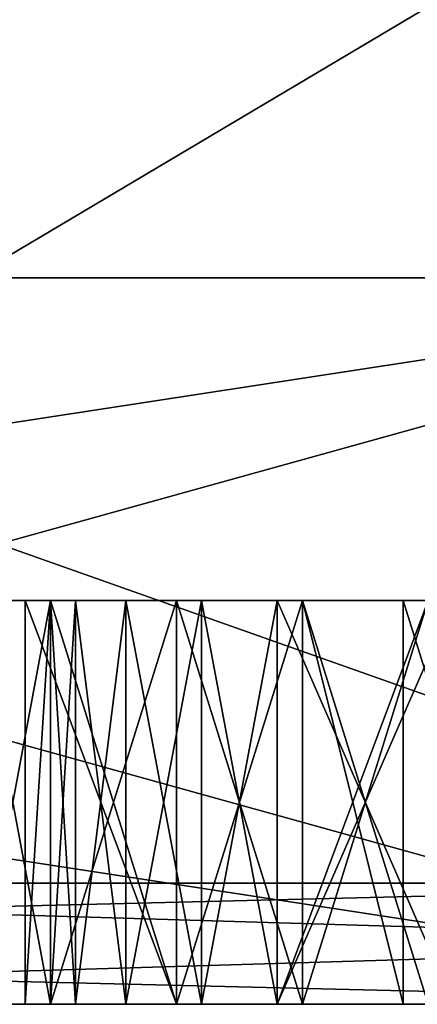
# Model space of a CAD drawing. Header units: millimetres. Extents: x -25 to 90, y -3 to 328.
# Tile 7 of 139: x -2.326 to -1.34, y -3 to -0.561. Entities that reach past the tile are written whole.
import ezdxf

# ---------------------------------------------------------------- set-up
doc = ezdxf.new("R2010")
doc.units = ezdxf.units.MM
doc.header["$LTSCALE"] = 65.185185
for name, color, linetype in [('430', 7, 'CONTINUOUS'), ('433', 7, 'CONTINUOUS'), ('436', 7, 'CONTINUOUS'), ('437', 7, 'CONTINUOUS'), ('438', 7, 'CONTINUOUS'), ('443', 7, 'CONTINUOUS'), ('444', 7, 'CONTINUOUS'), ('445', 7, 'CONTINUOUS'), ('446', 7, 'CONTINUOUS'), ('447', 7, 'CONTINUOUS'), ('448', 7, 'CONTINUOUS'), ('451', 7, 'CONTINUOUS'), ('452', 7, 'CONTINUOUS'), ('453', 7, 'CONTINUOUS'), ('454', 7, 'CONTINUOUS'), ('519', 7, 'CONTINUOUS'), ('520', 7, 'CONTINUOUS'), ('521', 7, 'CONTINUOUS'), ('522', 7, 'CONTINUOUS'), ('523', 7, 'CONTINUOUS'), ('524', 7, 'CONTINUOUS'), ('525', 7, 'CONTINUOUS'), ('526', 7, 'CONTINUOUS'), ('527', 7, 'CONTINUOUS'), ('528', 7, 'CONTINUOUS'), ('536', 7, 'CONTINUOUS'), ('537', 7, 'CONTINUOUS'), ('538', 7, 'CONTINUOUS'), ('539', 7, 'CONTINUOUS'), ('540', 7, 'CONTINUOUS'), ('546', 7, 'CONTINUOUS'), ('547', 7, 'CONTINUOUS'), ('548', 7, 'CONTINUOUS'), ('549', 7, 'CONTINUOUS'), ('562', 7, 'CONTINUOUS'), ('563', 7, 'CONTINUOUS'), ('564', 7, 'CONTINUOUS'), ('565', 7, 'CONTINUOUS'), ('566', 7, 'CONTINUOUS'), ('567', 7, 'CONTINUOUS'), ('568', 7, 'CONTINUOUS'), ('569', 7, 'CONTINUOUS'), ('570', 7, 'CONTINUOUS'), ('571', 7, 'CONTINUOUS'), ('572', 7, 'CONTINUOUS'), ('750', 7, 'CONTINUOUS'), ('753', 7, 'CONTINUOUS')]:
    doc.layers.add(name, color=color, linetype=linetype)

msp = doc.modelspace()

# ---------------------------------------------------------------- linework, layer by layer
at = {"layer": '430', "linetype": 'CONTINUOUS'}
for points in [[(0, -3, 24.6), (-12.3004, -3, 21.304), (0, -3, 23.5), (0, -3, 24.6)], [(0, -3, 23.5), (-12.3004, -3, 21.304), (-11.75, -3, 20.3516), (0, -3, 23.5)], [(-12.3004, -3, -21.304), (0, -3, -24.6), (0, -3, -23.5), (-12.3004, -3, -21.304)], [(-11.75, -3, -20.3516), (-12.3004, -3, -21.304), (0, -3, -23.5), (-11.75, -3, -20.3516)]]:
    msp.add_3dface(points, dxfattribs=at)
at = {"layer": '433', "linetype": 'CONTINUOUS'}
for points in [[(-4.9749, 3.2, 15.3121), (4.9749, 3.2, 15.3121), (-4.9749, -2.7, 15.3121), (-4.9749, 3.2, 15.3121)], [(-4.9749, -2.7, 15.3121), (4.9749, 3.2, 15.3121), (4.9749, -2.7, 15.3121), (-4.9749, -2.7, 15.3121)]]:
    msp.add_3dface(points, dxfattribs=at)
at = {"layer": '436', "linetype": 'CONTINUOUS'}
for points in [[(-12.45, -2.7, 21.564), (0, -2.7, 24.9), (-12.45, 1.7, 21.564), (-12.45, -2.7, 21.564)], [(-12.45, 1.7, 21.564), (0, -2.7, 24.9), (0, 1.7, 24.9), (-12.45, 1.7, 21.564)]]:
    msp.add_3dface(points, dxfattribs=at)
at = {"layer": '437', "linetype": 'CONTINUOUS'}
for points in [[(4.9749, 3.2, -15.3121), (-4.9749, 3.2, -15.3121), (4.9749, -2.7, -15.3121), (4.9749, 3.2, -15.3121)], [(4.9749, -2.7, -15.3121), (-4.9749, 3.2, -15.3121), (-4.9749, -2.7, -15.3121), (4.9749, -2.7, -15.3121)]]:
    msp.add_3dface(points, dxfattribs=at)
at = {"layer": '438', "linetype": 'CONTINUOUS'}
for points in [[(0, -2.7, -24.9), (-12.45, -2.7, -21.564), (0, 1.7, -24.9), (0, -2.7, -24.9)], [(0, 1.7, -24.9), (-12.45, -2.7, -21.564), (-12.45, 1.7, -21.564), (0, 1.7, -24.9)]]:
    msp.add_3dface(points, dxfattribs=at)
at = {"layer": '443', "linetype": 'CONTINUOUS'}
for points in [[(0, -3, 23.5), (-11.75, -3, 20.3516), (0, -1.2, 23.5), (0, -3, 23.5)], [(0, -1.2, 23.5), (-11.75, -3, 20.3516), (-11.75, -1.2, 20.3516), (0, -1.2, 23.5)]]:
    msp.add_3dface(points, dxfattribs=at)
at = {"layer": '444', "linetype": 'CONTINUOUS'}
for points in [[(0, -1.2, 23.5), (-11.75, -1.2, 20.3516), (0, -1.2, 21), (0, -1.2, 23.5)], [(0, -1.2, 21), (-11.75, -1.2, 20.3516), (-6.4893, -1.2, 19.9722), (0, -1.2, 21)], [(-11.75, -1.2, -20.3516), (0, -1.2, -23.5), (0, -1.2, -21), (-11.75, -1.2, -20.3516)], [(-6.4893, -1.2, -19.9722), (-11.75, -1.2, -20.3516), (0, -1.2, -21), (-6.4893, -1.2, -19.9722)]]:
    msp.add_3dface(points, dxfattribs=at)
at = {"layer": '445', "linetype": 'CONTINUOUS'}
for points in [[(0, -1.2, 21), (-6.4893, -1.2, 19.9722), (0, -3, 21), (0, -1.2, 21)], [(0, -3, 21), (-6.4893, -1.2, 19.9722), (-6.4893, -3, 19.9722), (0, -3, 21)]]:
    msp.add_3dface(points, dxfattribs=at)
at = {"layer": '446', "linetype": 'CONTINUOUS'}
for points in [[(12.3435, -3, 16.9894), (-12.3435, -3, 16.9894), (-5.0679, -3, 15.5973), (12.3435, -3, 16.9894)], [(-4.0625, -3, 17), (-12.3435, -3, 16.9894), (-1.625, -3, 17), (-4.0625, -3, 17)], [(-1.625, -3, 17), (-12.3435, -3, 16.9894), (-1.3125, -3, 17), (-1.625, -3, 17)], [(-1.3125, -3, 17), (-12.3435, -3, 16.9894), (1.0625, -3, 17), (-1.3125, -3, 17)], [(-12.3435, -3, 16.9894), (12.3435, -3, 16.9894), (1.0625, -3, 17), (-12.3435, -3, 16.9894)], [(-12.3435, -3, -16.9894), (-6.4893, -3, -19.9722), (-1.1131, -3, -17), (-12.3435, -3, -16.9894)], [(-5.0679, -3, -15.5973), (-12.3435, -3, -16.9894), (5.0679, -3, -15.5973), (-5.0679, -3, -15.5973)], [(5.0679, -3, -15.5973), (-12.3435, -3, -16.9894), (-0.0535, -3, -16.9584), (5.0679, -3, -15.5973)], [(-12.3435, -3, -16.9894), (-1.1131, -3, -17), (-0.2779, -3, -16.9792), (-12.3435, -3, -16.9894)], [(-0.0535, -3, -16.9584), (-12.3435, -3, -16.9894), (-0.1666, -3, -16.9637), (-0.0535, -3, -16.9584)], [(-0.1666, -3, -16.9637), (-12.3435, -3, -16.9894), (-0.2779, -3, -16.9792), (-0.1666, -3, -16.9637)], [(0, -3, 21), (-6.4893, -3, 19.9722), (-4.375, -3, 20), (0, -3, 21)], [(-6.4893, -3, -19.9722), (0, -3, -21), (4.4465, -3, -20), (-6.4893, -3, -19.9722)], [(5.5393, -3, -19.4972), (-6.4893, -3, -19.9722), (4.4465, -3, -19.6343), (5.5393, -3, -19.4972)], [(-6.4893, -3, -19.9722), (5.5393, -3, -19.4972), (2.8011, -3, -19.2022), (-6.4893, -3, -19.9722)], [(4.4465, -3, -19.6343), (-6.4893, -3, -19.9722), (4.4465, -3, -20), (4.4465, -3, -19.6343)], [(1.5628, -3, -19.2022), (-6.4893, -3, -19.9722), (2.8011, -3, -19.2022), (1.5628, -3, -19.2022)], [(-6.4893, -3, -19.9722), (1.5628, -3, -19.2022), (-0.3568, -3, -19.2022), (-6.4893, -3, -19.9722)], [(-1.1131, -3, -17), (-6.4893, -3, -19.9722), (-1.0954, -3, -17.0945), (-1.1131, -3, -17)], [(-1.0954, -3, -17.0945), (-6.4893, -3, -19.9722), (-1.084, -3, -17.2078), (-1.0954, -3, -17.0945)], [(-1.084, -3, -17.2078), (-6.4893, -3, -19.9722), (-1.0805, -3, -17.2968), (-1.084, -3, -17.2078)], [(-1.0805, -3, -17.2968), (-6.4893, -3, -19.9722), (-1.0798, -3, -17.3947), (-1.0805, -3, -17.2968)], [(-1.0798, -3, -17.3947), (-6.4893, -3, -19.9722), (-1.0798, -3, -18.5249), (-1.0798, -3, -17.3947)], [(-1.0798, -3, -18.5249), (-6.4893, -3, -19.9722), (-1.025, -3, -18.8583), (-1.0798, -3, -18.5249)], [(-1.025, -3, -18.8583), (-6.4893, -3, -19.9722), (-0.9001, -3, -19.0432), (-1.025, -3, -18.8583)], [(-0.9001, -3, -19.0432), (-6.4893, -3, -19.9722), (-0.7105, -3, -19.1514), (-0.9001, -3, -19.0432)], [(-0.7105, -3, -19.1514), (-6.4893, -3, -19.9722), (-0.3568, -3, -19.2022), (-0.7105, -3, -19.1514)], [(5.0679, -3, 15.5973), (12.3435, -3, 16.9894), (-5.0679, -3, 15.5973), (5.0679, -3, 15.5973)], [(-4.125, -3, 20), (0, -3, 21), (-4.375, -3, 20), (-4.125, -3, 20)], [(0, -3, 21), (-4.125, -3, 20), (-1.625, -3, 20), (0, -3, 21)], [(-4.125, -3, 20), (-3.8125, -3, 19.9362), (-1.625, -3, 20), (-4.125, -3, 20)], [(-3.75, -3, 17.0638), (-4.0625, -3, 17), (-1.9375, -3, 17.0638), (-3.75, -3, 17.0638)], [(-1.9375, -3, 17.0638), (-4.0625, -3, 17), (-1.625, -3, 17), (-1.9375, -3, 17.0638)], [(-3.8125, -3, 19.9362), (-3.5, -3, 19.7447), (-1.9375, -3, 19.9362), (-3.8125, -3, 19.9362)], [(-1.625, -3, 20), (-3.8125, -3, 19.9362), (-1.9375, -3, 19.9362), (-1.625, -3, 20)], [(-3.4375, -3, 17.2553), (-3.75, -3, 17.0638), (-2.25, -3, 17.2553), (-3.4375, -3, 17.2553)], [(-2.25, -3, 17.2553), (-3.75, -3, 17.0638), (-1.9375, -3, 17.0638), (-2.25, -3, 17.2553)], [(-3.5, -3, 19.7447), (-3.3125, -3, 19.4894), (-2.25, -3, 19.7447), (-3.5, -3, 19.7447)], [(-1.9375, -3, 19.9362), (-3.5, -3, 19.7447), (-2.25, -3, 19.7447), (-1.9375, -3, 19.9362)], [(-2.4375, -3, 17.5106), (-3.4375, -3, 17.2553), (-2.25, -3, 17.2553), (-2.4375, -3, 17.5106)], [(-2.25, -3, 19.7447), (-3.3125, -3, 19.4894), (-2.4375, -3, 19.4894), (-2.25, -3, 19.7447)], [(-2.3125, -3, 18.5957), (-1.9375, -3, 18.8511), (-2.3125, -3, 18.7234), (-2.3125, -3, 18.5957)], [(-2.3125, -3, 18.7234), (-1.9375, -3, 18.8511), (-2.25, -3, 19.1064), (-2.3125, -3, 18.7234)], [(-1.9375, -3, 18.8511), (-1.625, -3, 18.9149), (-2.25, -3, 19.1064), (-1.9375, -3, 18.8511)], [(-2.25, -3, 19.1064), (-1.625, -3, 18.9149), (-0.5, -3, 19.2979), (-2.25, -3, 19.1064)], [(-2.1875, -3, 19.2979), (-2.25, -3, 19.1064), (-0.8125, -3, 19.2979), (-2.1875, -3, 19.2979)], [(-0.8125, -3, 19.2979), (-2.25, -3, 19.1064), (-0.5, -3, 19.2979), (-0.8125, -3, 19.2979)], [(-2.0625, -3, 19.4894), (-2.1875, -3, 19.2979), (-0.9375, -3, 19.4894), (-2.0625, -3, 19.4894)], [(-0.9375, -3, 19.4894), (-2.1875, -3, 19.2979), (-0.8125, -3, 19.2979), (-0.9375, -3, 19.4894)], [(-1.875, -3, 19.617), (-2.0625, -3, 19.4894), (-1.125, -3, 19.617), (-1.875, -3, 19.617)], [(-1.125, -3, 19.617), (-2.0625, -3, 19.4894), (-0.9375, -3, 19.4894), (-1.125, -3, 19.617)], [(-1.6875, -3, 19.6809), (-1.875, -3, 19.617), (-1.3125, -3, 19.6809), (-1.6875, -3, 19.6809)], [(-1.3125, -3, 19.6809), (-1.875, -3, 19.617), (-1.125, -3, 19.617), (-1.3125, -3, 19.6809)], [(-1.375, -3, 20), (0, -3, 21), (-1.625, -3, 20), (-1.375, -3, 20)], [(-1.625, -3, 18.9149), (-1.3125, -3, 18.9149), (-0.5, -3, 19.2979), (-1.625, -3, 18.9149)], [(0, -3, 21), (-1.375, -3, 20), (0.125, -3, 20), (0, -3, 21)], [(-1.375, -3, 20), (-1.0625, -3, 19.9362), (0.125, -3, 20), (-1.375, -3, 20)]]:
    msp.add_3dface(points, dxfattribs=at)
at = {"layer": '447', "linetype": 'CONTINUOUS'}
for points in [[(-11.75, -3, -20.3516), (0, -3, -23.5), (-11.75, -1.2, -20.3516), (-11.75, -3, -20.3516)], [(0, -3, -23.5), (0, -1.2, -23.5), (-11.75, -1.2, -20.3516), (0, -3, -23.5)]]:
    msp.add_3dface(points, dxfattribs=at)
at = {"layer": '448', "linetype": 'CONTINUOUS'}
for points in [[(-6.4893, -1.2, -19.9722), (0, -1.2, -21), (-6.4893, -3, -19.9722), (-6.4893, -1.2, -19.9722)], [(0, -1.2, -21), (0, -3, -21), (-6.4893, -3, -19.9722), (0, -1.2, -21)]]:
    msp.add_3dface(points, dxfattribs=at)
at = {"layer": '451', "linetype": 'CONTINUOUS'}
for points in [[(-4.9749, -2.7, -15.3121), (-5.0679, -3, -15.5973), (5.0679, -3, -15.5973), (-4.9749, -2.7, -15.3121)], [(4.9749, -2.7, -15.3121), (-4.9749, -2.7, -15.3121), (5.0679, -3, -15.5973), (4.9749, -2.7, -15.3121)]]:
    msp.add_3dface(points, dxfattribs=at)
at = {"layer": '452', "linetype": 'CONTINUOUS'}
for points in [[(-4.9749, -2.7, 15.3121), (4.9749, -2.7, 15.3121), (-5.0679, -3, 15.5973), (-4.9749, -2.7, 15.3121)], [(4.9749, -2.7, 15.3121), (5.0679, -3, 15.5973), (-5.0679, -3, 15.5973), (4.9749, -2.7, 15.3121)]]:
    msp.add_3dface(points, dxfattribs=at)
at = {"layer": '453', "linetype": 'CONTINUOUS'}
for points in [[(-12.3004, -3, 21.304), (0, -3, 24.6), (-12.45, -2.7, 21.564), (-12.3004, -3, 21.304)], [(0, -3, 24.6), (0, -2.7, 24.9), (-12.45, -2.7, 21.564), (0, -3, 24.6)]]:
    msp.add_3dface(points, dxfattribs=at)
at = {"layer": '454', "linetype": 'CONTINUOUS'}
for points in [[(-12.3004, -3, -21.304), (-12.45, -2.7, -21.564), (0, -2.7, -24.9), (-12.3004, -3, -21.304)], [(0, -3, -24.6), (-12.3004, -3, -21.304), (0, -2.7, -24.9), (0, -3, -24.6)]]:
    msp.add_3dface(points, dxfattribs=at)
at = {"layer": '519', "linetype": 'CONTINUOUS'}
for points in [[(-1.3125, -3, 18.9149), (-1.625, -3, 18.9149), (-1.625, -2, 18.9149), (-1.3125, -3, 18.9149)], [(-1.3125, -2, 18.9149), (-1.3125, -3, 18.9149), (-1.625, -2, 18.9149), (-1.3125, -2, 18.9149)]]:
    msp.add_3dface(points, dxfattribs=at)
at = {"layer": '520', "linetype": 'CONTINUOUS'}
for points in [[(-1.625, -3, 18.9149), (-1.9375, -3, 18.8511), (-1.9375, -2, 18.8511), (-1.625, -3, 18.9149)], [(-1.625, -2, 18.9149), (-1.625, -3, 18.9149), (-1.9375, -2, 18.8511), (-1.625, -2, 18.9149)]]:
    msp.add_3dface(points, dxfattribs=at)
at = {"layer": '521', "linetype": 'CONTINUOUS'}
for points in [[(-1.9375, -3, 18.8511), (-2.3125, -3, 18.5957), (-2.3125, -2, 18.5957), (-1.9375, -3, 18.8511)], [(-1.9375, -2, 18.8511), (-1.9375, -3, 18.8511), (-2.3125, -2, 18.5957), (-1.9375, -2, 18.8511)]]:
    msp.add_3dface(points, dxfattribs=at)
at = {"layer": '522', "linetype": 'CONTINUOUS'}
for points in [[(-2.3125, -3, 18.5957), (-2.3125, -3, 18.7234), (-2.3125, -2, 18.7234), (-2.3125, -3, 18.5957)], [(-2.3125, -2, 18.5957), (-2.3125, -3, 18.5957), (-2.3125, -2, 18.7234), (-2.3125, -2, 18.5957)]]:
    msp.add_3dface(points, dxfattribs=at)
at = {"layer": '523', "linetype": 'CONTINUOUS'}
for points in [[(-2.3125, -3, 18.7234), (-2.25, -3, 19.1064), (-2.25, -2, 19.1064), (-2.3125, -3, 18.7234)], [(-2.3125, -2, 18.7234), (-2.3125, -3, 18.7234), (-2.25, -2, 19.1064), (-2.3125, -2, 18.7234)]]:
    msp.add_3dface(points, dxfattribs=at)
at = {"layer": '524', "linetype": 'CONTINUOUS'}
for points in [[(-2.25, -3, 19.1064), (-2.1875, -3, 19.2979), (-2.1875, -2, 19.2979), (-2.25, -3, 19.1064)], [(-2.25, -2, 19.1064), (-2.25, -3, 19.1064), (-2.1875, -2, 19.2979), (-2.25, -2, 19.1064)]]:
    msp.add_3dface(points, dxfattribs=at)
at = {"layer": '525', "linetype": 'CONTINUOUS'}
for points in [[(-2.1875, -3, 19.2979), (-2.0625, -3, 19.4894), (-2.0625, -2, 19.4894), (-2.1875, -3, 19.2979)], [(-2.1875, -2, 19.2979), (-2.1875, -3, 19.2979), (-2.0625, -2, 19.4894), (-2.1875, -2, 19.2979)]]:
    msp.add_3dface(points, dxfattribs=at)
at = {"layer": '526', "linetype": 'CONTINUOUS'}
for points in [[(-2.0625, -3, 19.4894), (-1.875, -3, 19.617), (-1.875, -2, 19.617), (-2.0625, -3, 19.4894)], [(-2.0625, -2, 19.4894), (-2.0625, -3, 19.4894), (-1.875, -2, 19.617), (-2.0625, -2, 19.4894)]]:
    msp.add_3dface(points, dxfattribs=at)
at = {"layer": '527', "linetype": 'CONTINUOUS'}
for points in [[(-1.875, -3, 19.617), (-1.6875, -3, 19.6809), (-1.6875, -2, 19.6809), (-1.875, -3, 19.617)], [(-1.875, -2, 19.617), (-1.875, -3, 19.617), (-1.6875, -2, 19.6809), (-1.875, -2, 19.617)]]:
    msp.add_3dface(points, dxfattribs=at)
at = {"layer": '528', "linetype": 'CONTINUOUS'}
for points in [[(-1.6875, -3, 19.6809), (-1.3125, -3, 19.6809), (-1.3125, -2, 19.6809), (-1.6875, -3, 19.6809)], [(-1.6875, -2, 19.6809), (-1.6875, -3, 19.6809), (-1.3125, -2, 19.6809), (-1.6875, -2, 19.6809)]]:
    msp.add_3dface(points, dxfattribs=at)
at = {"layer": '536', "linetype": 'CONTINUOUS'}
for points in [[(-1.0625, -3, 19.9362), (-1.375, -3, 20), (-1.375, -2, 20), (-1.0625, -3, 19.9362)], [(-1.0625, -2, 19.9362), (-1.0625, -3, 19.9362), (-1.375, -2, 20), (-1.0625, -2, 19.9362)]]:
    msp.add_3dface(points, dxfattribs=at)
at = {"layer": '537', "linetype": 'CONTINUOUS'}
for points in [[(-1.375, -3, 20), (-1.625, -3, 20), (-1.625, -2, 20), (-1.375, -3, 20)], [(-1.375, -2, 20), (-1.375, -3, 20), (-1.625, -2, 20), (-1.375, -2, 20)]]:
    msp.add_3dface(points, dxfattribs=at)
at = {"layer": '538', "linetype": 'CONTINUOUS'}
for points in [[(-1.625, -3, 20), (-1.9375, -3, 19.9362), (-1.9375, -2, 19.9362), (-1.625, -3, 20)], [(-1.625, -2, 20), (-1.625, -3, 20), (-1.9375, -2, 19.9362), (-1.625, -2, 20)]]:
    msp.add_3dface(points, dxfattribs=at)
at = {"layer": '539', "linetype": 'CONTINUOUS'}
for points in [[(-1.9375, -3, 19.9362), (-2.25, -3, 19.7447), (-2.25, -2, 19.7447), (-1.9375, -3, 19.9362)], [(-1.9375, -2, 19.9362), (-1.9375, -3, 19.9362), (-2.25, -2, 19.7447), (-1.9375, -2, 19.9362)]]:
    msp.add_3dface(points, dxfattribs=at)
at = {"layer": '540', "linetype": 'CONTINUOUS'}
for points in [[(-2.25, -3, 19.7447), (-2.4375, -3, 19.4894), (-2.4375, -2, 19.4894), (-2.25, -3, 19.7447)], [(-2.25, -2, 19.7447), (-2.25, -3, 19.7447), (-2.4375, -2, 19.4894), (-2.25, -2, 19.7447)]]:
    msp.add_3dface(points, dxfattribs=at)
at = {"layer": '546', "linetype": 'CONTINUOUS'}
for points in [[(-2.4375, -3, 17.5106), (-2.25, -3, 17.2553), (-2.25, -2, 17.2553), (-2.4375, -3, 17.5106)], [(-2.4375, -2, 17.5106), (-2.4375, -3, 17.5106), (-2.25, -2, 17.2553), (-2.4375, -2, 17.5106)]]:
    msp.add_3dface(points, dxfattribs=at)
at = {"layer": '547', "linetype": 'CONTINUOUS'}
for points in [[(-2.25, -3, 17.2553), (-1.9375, -3, 17.0638), (-1.9375, -2, 17.0638), (-2.25, -3, 17.2553)], [(-2.25, -2, 17.2553), (-2.25, -3, 17.2553), (-1.9375, -2, 17.0638), (-2.25, -2, 17.2553)]]:
    msp.add_3dface(points, dxfattribs=at)
at = {"layer": '548', "linetype": 'CONTINUOUS'}
for points in [[(-1.9375, -3, 17.0638), (-1.625, -3, 17), (-1.625, -2, 17), (-1.9375, -3, 17.0638)], [(-1.9375, -2, 17.0638), (-1.9375, -3, 17.0638), (-1.625, -2, 17), (-1.9375, -2, 17.0638)]]:
    msp.add_3dface(points, dxfattribs=at)
at = {"layer": '549', "linetype": 'CONTINUOUS'}
for points in [[(-1.625, -3, 17), (-1.3125, -3, 17), (-1.3125, -2, 17), (-1.625, -3, 17)], [(-1.625, -2, 17), (-1.625, -3, 17), (-1.3125, -2, 17), (-1.625, -2, 17)]]:
    msp.add_3dface(points, dxfattribs=at)
at = {"layer": '562', "linetype": 'CONTINUOUS'}
for points in [[(-1.25, -2, 17.3191), (-1.25, -3, 17.3191), (-1.6875, -2, 17.3191), (-1.25, -2, 17.3191)], [(-1.6875, -2, 17.3191), (-1.25, -3, 17.3191), (-1.6875, -3, 17.3191), (-1.6875, -2, 17.3191)]]:
    msp.add_3dface(points, dxfattribs=at)
at = {"layer": '563', "linetype": 'CONTINUOUS'}
for points in [[(-1.6875, -2, 17.3191), (-1.6875, -3, 17.3191), (-1.875, -2, 17.383), (-1.6875, -2, 17.3191)], [(-1.875, -2, 17.383), (-1.6875, -3, 17.3191), (-1.875, -3, 17.383), (-1.875, -2, 17.383)]]:
    msp.add_3dface(points, dxfattribs=at)
at = {"layer": '564', "linetype": 'CONTINUOUS'}
for points in [[(-1.875, -2, 17.383), (-1.875, -3, 17.383), (-2.0625, -2, 17.5106), (-1.875, -2, 17.383)], [(-2.0625, -2, 17.5106), (-1.875, -3, 17.383), (-2.0625, -3, 17.5106), (-2.0625, -2, 17.5106)]]:
    msp.add_3dface(points, dxfattribs=at)
at = {"layer": '565', "linetype": 'CONTINUOUS'}
for points in [[(-2.0625, -2, 17.5106), (-2.0625, -3, 17.5106), (-2.1875, -2, 17.7021), (-2.0625, -2, 17.5106)], [(-2.1875, -2, 17.7021), (-2.0625, -3, 17.5106), (-2.1875, -3, 17.7021), (-2.1875, -2, 17.7021)]]:
    msp.add_3dface(points, dxfattribs=at)
at = {"layer": '566', "linetype": 'CONTINUOUS'}
for points in [[(-2.1875, -2, 17.7021), (-2.1875, -3, 17.7021), (-2.25, -2, 17.8936), (-2.1875, -2, 17.7021)], [(-2.25, -2, 17.8936), (-2.1875, -3, 17.7021), (-2.25, -3, 17.8936), (-2.25, -2, 17.8936)]]:
    msp.add_3dface(points, dxfattribs=at)
at = {"layer": '567', "linetype": 'CONTINUOUS'}
for points in [[(-2.25, -2, 17.8936), (-2.25, -3, 17.8936), (-2.25, -2, 18.0851), (-2.25, -2, 17.8936)], [(-2.25, -2, 18.0851), (-2.25, -3, 17.8936), (-2.25, -3, 18.0851), (-2.25, -2, 18.0851)]]:
    msp.add_3dface(points, dxfattribs=at)
at = {"layer": '568', "linetype": 'CONTINUOUS'}
for points in [[(-2.25, -2, 18.0851), (-2.25, -3, 18.0851), (-2.1875, -2, 18.2766), (-2.25, -2, 18.0851)], [(-2.1875, -2, 18.2766), (-2.25, -3, 18.0851), (-2.1875, -3, 18.2766), (-2.1875, -2, 18.2766)]]:
    msp.add_3dface(points, dxfattribs=at)
at = {"layer": '569', "linetype": 'CONTINUOUS'}
for points in [[(-2.1875, -2, 18.2766), (-2.1875, -3, 18.2766), (-2.0625, -2, 18.4043), (-2.1875, -2, 18.2766)], [(-2.0625, -2, 18.4043), (-2.1875, -3, 18.2766), (-2.0625, -3, 18.4043), (-2.0625, -2, 18.4043)]]:
    msp.add_3dface(points, dxfattribs=at)
at = {"layer": '570', "linetype": 'CONTINUOUS'}
for points in [[(-2.0625, -2, 18.4043), (-2.0625, -3, 18.4043), (-1.875, -2, 18.5319), (-2.0625, -2, 18.4043)], [(-1.875, -2, 18.5319), (-2.0625, -3, 18.4043), (-1.875, -3, 18.5319), (-1.875, -2, 18.5319)]]:
    msp.add_3dface(points, dxfattribs=at)
at = {"layer": '571', "linetype": 'CONTINUOUS'}
for points in [[(-1.875, -2, 18.5319), (-1.875, -3, 18.5319), (-1.6875, -2, 18.5957), (-1.875, -2, 18.5319)], [(-1.6875, -2, 18.5957), (-1.875, -3, 18.5319), (-1.6875, -3, 18.5957), (-1.6875, -2, 18.5957)]]:
    msp.add_3dface(points, dxfattribs=at)
at = {"layer": '572', "linetype": 'CONTINUOUS'}
for points in [[(-1.6875, -2, 18.5957), (-1.6875, -3, 18.5957), (-1.25, -2, 18.5957), (-1.6875, -2, 18.5957)], [(-1.25, -2, 18.5957), (-1.6875, -3, 18.5957), (-1.25, -3, 18.5957), (-1.25, -2, 18.5957)]]:
    msp.add_3dface(points, dxfattribs=at)
at = {"layer": '750', "linetype": 'CONTINUOUS'}
for points in [[(-2.25, -3, 17.8936), (-2.1875, -3, 17.7021), (-2.25, -3, 18.0851), (-2.25, -3, 17.8936)], [(-2.25, -3, 18.0851), (-2.1875, -3, 17.7021), (-2.1875, -3, 18.2766), (-2.25, -3, 18.0851)], [(-2.1875, -3, 17.7021), (-2.0625, -3, 17.5106), (-2.1875, -3, 18.2766), (-2.1875, -3, 17.7021)], [(-2.1875, -3, 18.2766), (-2.0625, -3, 17.5106), (-2.0625, -3, 18.4043), (-2.1875, -3, 18.2766)], [(-2.0625, -3, 17.5106), (-1.875, -3, 17.383), (-2.0625, -3, 18.4043), (-2.0625, -3, 17.5106)], [(-2.0625, -3, 18.4043), (-1.875, -3, 17.383), (-1.875, -3, 18.5319), (-2.0625, -3, 18.4043)], [(-1.875, -3, 17.383), (-1.6875, -3, 17.3191), (-1.875, -3, 18.5319), (-1.875, -3, 17.383)], [(-1.875, -3, 18.5319), (-1.6875, -3, 17.3191), (-1.6875, -3, 18.5957), (-1.875, -3, 18.5319)], [(-1.6875, -3, 17.3191), (-1.25, -3, 17.3191), (-1.6875, -3, 18.5957), (-1.6875, -3, 17.3191)], [(-1.6875, -3, 18.5957), (-1.25, -3, 17.3191), (-1.25, -3, 18.5957), (-1.6875, -3, 18.5957)]]:
    msp.add_3dface(points, dxfattribs=at)
at = {"layer": '753', "linetype": 'CONTINUOUS'}
for points in [[(-2.3125, -2, 18.5957), (-2.3125, -2, 18.7234), (-2.625, -2, 18.2766), (-2.3125, -2, 18.5957)], [(-2.625, -2, 18.2766), (-1.875, -2, 18.5319), (-2.3125, -2, 18.5957), (-2.625, -2, 18.2766)], [(-2.3125, -2, 18.7234), (-2.25, -2, 19.1064), (-2.625, -2, 18.7234), (-2.3125, -2, 18.7234)], [(-2.3125, -2, 18.7234), (-2.625, -2, 18.7234), (-2.625, -2, 18.2766), (-2.3125, -2, 18.7234)], [(-2.25, -2, 19.1064), (-2.5625, -2, 19.1702), (-2.625, -2, 18.7234), (-2.25, -2, 19.1064)], [(-2.625, -2, 18.2766), (-2.5625, -2, 17.8298), (-2.1875, -2, 18.2766), (-2.625, -2, 18.2766)], [(-2.625, -2, 18.2766), (-2.1875, -2, 18.2766), (-2.0625, -2, 18.4043), (-2.625, -2, 18.2766)], [(-2.625, -2, 18.2766), (-2.0625, -2, 18.4043), (-1.875, -2, 18.5319), (-2.625, -2, 18.2766)], [(-2.25, -2, 19.1064), (-2.1875, -2, 19.2979), (-2.5625, -2, 19.1702), (-2.25, -2, 19.1064)], [(-2.1875, -2, 19.2979), (-2.0625, -2, 19.4894), (-2.5625, -2, 19.1702), (-2.1875, -2, 19.2979)], [(-2.0625, -2, 19.4894), (-2.4375, -2, 19.4894), (-2.5625, -2, 19.1702), (-2.0625, -2, 19.4894)], [(-2.5625, -2, 17.8298), (-2.4375, -2, 17.5106), (-2.1875, -2, 17.7021), (-2.5625, -2, 17.8298)], [(-2.5625, -2, 17.8298), (-2.1875, -2, 17.7021), (-2.25, -2, 17.8936), (-2.5625, -2, 17.8298)], [(-2.5625, -2, 17.8298), (-2.25, -2, 17.8936), (-2.25, -2, 18.0851), (-2.5625, -2, 17.8298)], [(-2.5625, -2, 17.8298), (-2.25, -2, 18.0851), (-2.1875, -2, 18.2766), (-2.5625, -2, 17.8298)], [(-2.0625, -2, 19.4894), (-1.875, -2, 19.617), (-2.4375, -2, 19.4894), (-2.0625, -2, 19.4894)], [(-1.875, -2, 19.617), (-1.6875, -2, 19.6809), (-2.4375, -2, 19.4894), (-1.875, -2, 19.617)], [(-1.6875, -2, 19.6809), (-2.25, -2, 19.7447), (-2.4375, -2, 19.4894), (-1.6875, -2, 19.6809)], [(-2.4375, -2, 17.5106), (-2.25, -2, 17.2553), (-2.0625, -2, 17.5106), (-2.4375, -2, 17.5106)], [(-2.4375, -2, 17.5106), (-2.0625, -2, 17.5106), (-2.1875, -2, 17.7021), (-2.4375, -2, 17.5106)], [(-0.6875, -2, 18.6596), (-1, -2, 18.8511), (-2.3125, -2, 18.5957), (-0.6875, -2, 18.6596)], [(-0.6875, -2, 18.6596), (-2.3125, -2, 18.5957), (-1.6875, -2, 18.5957), (-0.6875, -2, 18.6596)], [(-1, -2, 18.8511), (-1.9375, -2, 18.8511), (-2.3125, -2, 18.5957), (-1, -2, 18.8511)], [(-1.6875, -2, 18.5957), (-2.3125, -2, 18.5957), (-1.875, -2, 18.5319), (-1.6875, -2, 18.5957)], [(-1.6875, -2, 19.6809), (-0.75, -2, 19.7447), (-2.25, -2, 19.7447), (-1.6875, -2, 19.6809)], [(-0.75, -2, 19.7447), (-1.0625, -2, 19.9362), (-2.25, -2, 19.7447), (-0.75, -2, 19.7447)], [(-1.0625, -2, 19.9362), (-1.9375, -2, 19.9362), (-2.25, -2, 19.7447), (-1.0625, -2, 19.9362)], [(-2.25, -2, 17.2553), (-1.9375, -2, 17.0638), (-0.6875, -2, 17.2553), (-2.25, -2, 17.2553)], [(-2.25, -2, 17.2553), (-0.6875, -2, 17.2553), (-1.25, -2, 17.3191), (-2.25, -2, 17.2553)], [(-2.25, -2, 17.2553), (-1.25, -2, 17.3191), (-1.6875, -2, 17.3191), (-2.25, -2, 17.2553)], [(-2.25, -2, 17.2553), (-1.6875, -2, 17.3191), (-1.875, -2, 17.383), (-2.25, -2, 17.2553)], [(-2.25, -2, 17.2553), (-1.875, -2, 17.383), (-2.0625, -2, 17.5106), (-2.25, -2, 17.2553)], [(-1, -2, 18.8511), (-1.3125, -2, 18.9149), (-1.9375, -2, 18.8511), (-1, -2, 18.8511)], [(-1.3125, -2, 18.9149), (-1.625, -2, 18.9149), (-1.9375, -2, 18.8511), (-1.3125, -2, 18.9149)], [(-1.0625, -2, 19.9362), (-1.375, -2, 20), (-1.9375, -2, 19.9362), (-1.0625, -2, 19.9362)], [(-1.375, -2, 20), (-1.625, -2, 20), (-1.9375, -2, 19.9362), (-1.375, -2, 20)], [(-1.9375, -2, 17.0638), (-1.625, -2, 17), (-1, -2, 17.0638), (-1.9375, -2, 17.0638)], [(-1.9375, -2, 17.0638), (-1, -2, 17.0638), (-0.6875, -2, 17.2553), (-1.9375, -2, 17.0638)], [(-0.6875, -2, 18.6596), (-1.6875, -2, 18.5957), (-1.25, -2, 18.5957), (-0.6875, -2, 18.6596)], [(-1.6875, -2, 19.6809), (-1.3125, -2, 19.6809), (-0.75, -2, 19.7447), (-1.6875, -2, 19.6809)], [(-1.625, -2, 17), (-1.3125, -2, 17), (-1, -2, 17.0638), (-1.625, -2, 17)]]:
    msp.add_3dface(points, dxfattribs=at)

doc.saveas('drawing.dxf')
